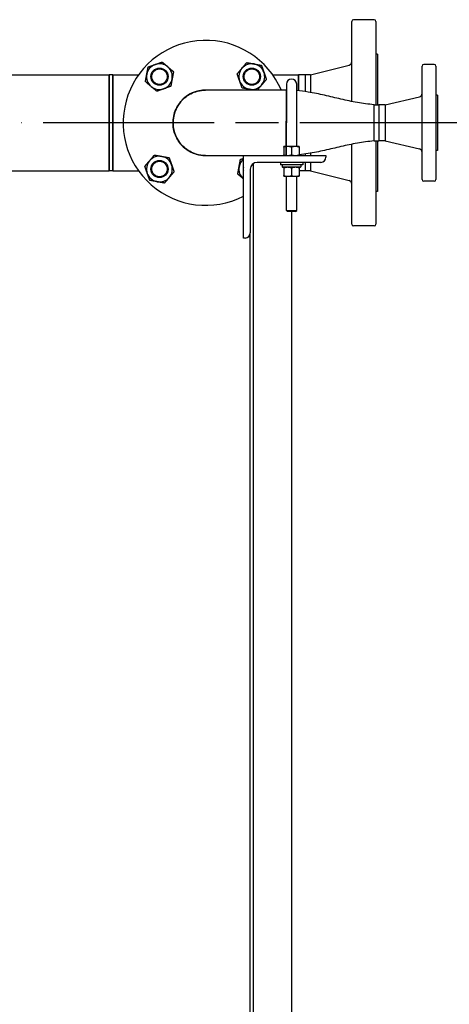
# Paper-space layout 'SHEET_3' of a CAD drawing. Header units: inches. Extents: x 3 to 360, y 8 to 227.
# Tile 115 of 117: x 311 to 326, y 159 to 195. Entities that reach past the tile are written whole.
import ezdxf

# ---------------------------------------------------------------- set-up
doc = ezdxf.new("R2010")
doc.units = ezdxf.units.IN
doc.header["$LTSCALE"] = 10.666667
doc.header["$MEASUREMENT"] = 0
doc.linetypes.add('CHAIN', pattern=[0.7087, 0.4724, -0.0591, 0.1181, -0.0591])
doc.layers.get('0').update_dxf_attribs({"lineweight": 25})
doc.layers.add('CENTER', color=7, linetype='CHAIN', lineweight=25)

psp = doc.layouts.new('SHEET_3')

# ---------------------------------------------------------------- linework, layer by layer
for p, q in [((322.6, 192.107), (322.6, 195.017)), ((323.413, 195.08), (322.663, 195.08)), ((323.475, 195.017), (323.475, 191.99)), ((323.538, 193.83), (323.475, 193.83)), ((323.538, 193.83), (323.538, 191.99)), ((321.1, 193.08), (322.505, 193.431)), ((325.158, 189.267), (325.158, 193.392)), ((325.595, 193.455), (325.22, 193.455)), ((325.658, 193.392), (325.658, 189.267)), ((289.038, 193.08), (313.778, 193.08)), ((313.778, 193.08), (313.778, 189.58)), ((313.778, 191.33), (313.778, 193.08)), ((313.903, 193.08), (313.778, 193.08)), ((313.903, 189.58), (313.903, 193.08)), ((313.903, 193.08), (314.846, 193.08)), ((313.903, 193.08), (313.903, 191.33)), ((319.719, 193.08), (320.663, 193.08)), ((320.663, 193.08), (320.663, 192.495)), ((320.663, 192.495), (320.663, 193.08)), ((320.905, 193.08), (320.663, 193.08)), ((320.905, 193.08), (320.905, 192.465)), ((321.1, 193.08), (320.905, 193.08)), ((320.905, 193.08), (320.905, 192.465)), ((321.1, 193.08), (321.1, 192.434)), ((320.22, 192.736), (320.22, 191.33)), ((320.595, 191.33), (320.595, 192.736)), ((320.212, 192.517), (317.283, 192.517)), ((320.212, 192.517), (320.22, 192.517)), ((323.814, 191.99), (325.061, 192.276)), ((325.72, 192.33), (325.658, 192.33)), ((325.72, 192.33), (325.72, 190.33)), ((323.408, 190.67), (323.408, 191.99)), ((323.408, 190.67), (323.408, 191.99)), ((323.408, 191.99), (323.588, 191.99)), ((323.588, 191.99), (323.588, 190.67)), ((323.814, 191.99), (323.588, 191.99)), ((323.588, 191.99), (323.588, 190.67)), ((323.814, 191.99), (323.814, 190.67)), ((313.778, 189.58), (313.778, 191.33)), ((313.903, 191.33), (313.903, 189.58)), ((320.22, 190.47), (320.22, 191.33)), ((320.595, 190.47), (320.595, 191.33)), ((320.267, 190.47), (320.126, 190.47)), ((320.126, 190.445), (320.126, 190.167)), ((320.548, 190.47), (320.267, 190.47)), ((320.408, 190.445), (320.408, 190.167)), ((320.689, 190.47), (320.548, 190.47)), ((320.689, 190.445), (320.689, 190.167)), ((322.6, 187.642), (322.6, 190.552)), ((323.408, 190.67), (323.588, 190.67)), ((323.475, 190.67), (323.475, 187.642)), ((323.538, 190.67), (323.538, 188.83)), ((323.814, 190.67), (323.588, 190.67)), ((323.814, 190.67), (325.061, 190.383)), ((317.283, 190.142), (318.658, 190.142)), ((318.658, 187.142), (318.658, 190.142)), ((318.658, 190.142), (321.658, 190.142)), ((320.905, 190.194), (320.905, 190.142)), ((320.905, 190.194), (320.905, 190.142)), ((321.1, 190.225), (321.1, 190.142)), ((321.658, 190.142), (321.658, 190.082)), ((325.72, 190.33), (325.658, 190.33)), ((319.006, 189.841), (319.006, 154.827)), ((321.468, 189.892), (319.158, 189.892)), ((320.002, 189.892), (320.002, 189.807)), ((320.814, 189.807), (320.002, 189.807)), ((320.068, 189.795), (320.068, 189.725)), ((320.748, 189.795), (320.748, 189.725)), ((320.814, 189.892), (320.814, 189.807)), ((320.905, 189.892), (320.905, 189.58)), ((320.905, 189.892), (320.905, 189.58)), ((321.1, 189.892), (321.1, 189.58)), ((289.538, 189.58), (313.778, 189.58)), ((313.903, 189.58), (313.778, 189.58)), ((313.903, 189.58), (314.846, 189.58)), ((318.658, 189.58), (318.658, 189.58)), ((318.908, 189.642), (318.908, 187.332)), ((320.736, 189.713), (320.079, 189.713)), ((320.126, 189.688), (320.126, 189.41)), ((320.126, 189.385), (320.267, 189.385)), ((320.22, 188.148), (320.22, 189.385)), ((320.267, 189.385), (320.548, 189.385)), ((320.408, 189.688), (320.408, 189.41)), ((320.548, 189.385), (320.689, 189.385)), ((320.595, 188.148), (320.595, 189.385)), ((320.689, 189.688), (320.689, 189.41)), ((320.905, 189.58), (320.689, 189.58)), ((321.1, 189.58), (320.905, 189.58)), ((321.1, 189.58), (322.505, 189.228)), ((325.595, 189.205), (325.22, 189.205)), ((323.538, 188.83), (323.475, 188.83)), ((320.22, 188.148), (320.595, 188.148)), ((320.258, 188.111), (320.22, 188.148)), ((320.558, 188.111), (320.258, 188.111)), ((320.42, 154.827), (320.42, 188.111)), ((320.558, 188.111), (320.595, 188.148)), ((323.413, 187.58), (322.663, 187.58)), ((318.908, 154.827), (318.908, 187.332)), ((318.718, 187.142), (318.658, 187.142))]:
    psp.add_line(p, q)
for centre, radius in [((315.603, 193.009), 0.313), ((318.962, 193.009), 0.313), ((315.603, 193.009), 0.281), ((318.962, 193.009), 0.281), ((315.603, 189.65), 0.313), ((315.603, 189.65), 0.281)]:
    psp.add_circle(centre, radius)
for centre, radius, start, end in [((322.663, 195.017), 0.0625, 90, 180), ((323.413, 195.017), 0.0625, 0, 90), ((317.283, 191.33), 3, 23.318, 297.2796), ((315.603, 193.009), 0.469, 109.5343, 169.5343), ((315.603, 193.009), 0.469, 49.5343, 109.5343), ((315.603, 193.009), 0.469, 349.5343, 49.5343), ((318.962, 193.009), 0.469, 139.5343, 199.5343), ((318.962, 193.009), 0.469, 79.5343, 139.5343), ((318.962, 193.009), 0.469, 19.5343, 79.5343), ((322.475, 193.552), 0.125, 284.0362, 0), ((325.22, 193.392), 0.0625, 90, 180), ((325.595, 193.392), 0.0625, 0, 90), ((315.603, 193.009), 0.469, 169.5343, 229.5343), ((318.962, 193.009), 0.469, 319.5343, 19.5343), ((315.603, 193.009), 0.469, 229.5343, 289.5343), ((315.603, 193.009), 0.469, 289.5343, 349.5343), ((318.962, 193.009), 0.469, 199.5343, 259.5343), ((318.962, 193.009), 0.469, 259.5343, 319.5343), ((320.408, 192.736), 0.187, 0, 180), ((317.283, 191.33), 1.19, 86.2854, 273.7146), ((317.283, 191.33), 1.19, 90.046, 135), ((317.283, 191.33), 1.19, 86.2854, 90.046), ((325.033, 192.398), 0.125, 282.9401, 0), ((317.283, 191.33), 1.19, 135, 273.7146), ((315.603, 189.65), 0.469, 79.5343, 139.5343), ((315.603, 189.65), 0.469, 19.5343, 79.5343), ((321.468, 190.082), 0.19, 270, 0), ((325.033, 190.261), 0.125, 0, 77.0599), ((315.603, 189.65), 0.469, 139.5343, 199.5343), ((315.603, 189.65), 0.469, 319.5343, 19.5343), ((318.962, 189.65), 0.469, 169.5343, 229.5081), ((318.962, 189.65), 0.469, 130.4919, 169.5343), ((318.962, 189.65), 0.312, 166.909, 193.091), ((319.158, 189.642), 0.25, 90, 180), ((320.079, 189.795), 0.0117, 90, 180), ((320.079, 189.725), 0.0118, 180, 270), ((320.736, 189.795), 0.0118, 0, 90), ((320.736, 189.725), 0.0117, 270, 0), ((315.603, 189.65), 0.469, 199.5343, 259.5343), ((315.603, 189.65), 0.469, 259.5343, 319.5343), ((322.475, 189.107), 0.125, 0, 75.9638), ((325.22, 189.267), 0.0625, 180, 270), ((325.595, 189.267), 0.0625, 270, 0), ((322.663, 187.642), 0.0625, 180, 270), ((323.413, 187.642), 0.0625, 270, 0), ((318.718, 187.332), 0.19, 270, 0)]:
    psp.add_arc(centre, radius, start, end)
for points, weights in [([(315.142, 193.094), (315.165, 193.218), (315.191, 193.36)], [1, 1.0930923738, 1.10906450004]), ([(315.191, 193.36), (315.328, 193.409), (315.446, 193.451)], [1.10906450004, 1.0930923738, 1]), ([(315.446, 193.451), (315.565, 193.493), (315.702, 193.541)], [1, 1.0930923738, 1.10906450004]), ([(315.702, 193.541), (315.812, 193.447), (315.907, 193.366)], [1.10906450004, 1.0930923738, 1]), ([(315.907, 193.366), (316.003, 193.284), (316.113, 193.19)], [1, 1.0930923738, 1.10906450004]), ([(318.43, 193.107), (318.524, 193.218), (318.605, 193.313)], [1.10906450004, 1.0930923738, 1]), ([(318.605, 193.313), (318.687, 193.409), (318.781, 193.519)], [1, 1.0930923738, 1.10906450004]), ([(318.781, 193.519), (318.924, 193.493), (319.047, 193.47)], [1.10906450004, 1.0930923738, 1]), ([(319.047, 193.47), (319.171, 193.447), (319.313, 193.421)], [1, 1.0930923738, 1.10906450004]), ([(319.313, 193.421), (319.362, 193.284), (319.404, 193.166)], [1.10906450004, 1.0930923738, 1]), ([(315.093, 192.828), (315.119, 192.971), (315.142, 193.094)], [1.10906450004, 1.0930923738, 1]), ([(316.113, 193.19), (316.087, 193.047), (316.064, 192.924)], [1.10906450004, 1.0930923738, 1]), ([(318.52, 192.852), (318.478, 192.971), (318.43, 193.107)], [1, 1.0930923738, 1.10906450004]), ([(319.404, 193.166), (319.446, 193.047), (319.494, 192.911)], [1, 1.0930923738, 1.10906450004]), ([(315.299, 192.652), (315.203, 192.734), (315.093, 192.828)], [1, 1.0930923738, 1.10906450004]), ([(315.505, 192.477), (315.395, 192.571), (315.299, 192.652)], [1.10906450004, 1.0930923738, 1]), ([(316.015, 192.658), (315.878, 192.609), (315.76, 192.567)], [1.10906450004, 1.0930923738, 1]), ([(316.064, 192.924), (316.041, 192.8), (316.015, 192.658)], [1, 1.0930923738, 1.10906450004]), ([(318.611, 192.597), (318.562, 192.734), (318.52, 192.852)], [1.10906450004, 1.0930923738, 1]), ([(318.877, 192.548), (318.753, 192.571), (318.611, 192.597)], [1, 1.0930923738, 1.10906450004]), ([(319.319, 192.705), (319.243, 192.617), (319.158, 192.517)], [1, 1.08521387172, 1.1058086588]), ([(319.494, 192.911), (319.4, 192.8), (319.319, 192.705)], [1.10906450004, 1.0930923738, 1]), ([(315.76, 192.567), (315.642, 192.525), (315.505, 192.477)], [1, 1.0930923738, 1.10906450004]), ([(319.044, 192.517), (318.958, 192.533), (318.877, 192.548)], [1.08725802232, 1.05924835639, 1]), ([(320.267, 190.47), (320.202, 190.47), (320.126, 190.445)], [1, 1.0930923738, 1.10906450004]), ([(320.126, 190.445), (320.126, 190.47), (320.126, 190.47)], [1.10906450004, 1.0930923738, 1]), ([(320.408, 190.445), (320.332, 190.47), (320.267, 190.47)], [1.10906450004, 1.0930923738, 1]), ([(320.548, 190.47), (320.483, 190.47), (320.408, 190.445)], [1, 1.0930923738, 1.10906450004]), ([(320.689, 190.445), (320.613, 190.47), (320.548, 190.47)], [1.10906450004, 1.0930923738, 1]), ([(320.689, 190.47), (320.689, 190.47), (320.689, 190.445)], [1, 1.0930923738, 1.10906450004]), ([(315.247, 189.954), (315.328, 190.05), (315.422, 190.16)], [1, 1.0930923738, 1.10906450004]), ([(315.422, 190.16), (315.565, 190.134), (315.688, 190.111)], [1.10906450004, 1.0930923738, 1]), ([(315.688, 190.111), (315.812, 190.088), (315.954, 190.062)], [1, 1.0930923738, 1.10906450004]), ([(320.126, 190.167), (320.202, 190.142), (320.267, 190.142)], [1.10906450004, 1.0930923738, 1]), ([(320.126, 190.142), (320.126, 190.142), (320.126, 190.167)], [1, 1.0930923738, 1.10906450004]), ([(320.267, 190.142), (320.332, 190.142), (320.408, 190.167)], [1, 1.0930923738, 1.10906450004]), ([(320.408, 190.167), (320.483, 190.142), (320.548, 190.142)], [1.10906450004, 1.0930923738, 1]), ([(320.548, 190.142), (320.613, 190.142), (320.689, 190.167)], [1, 1.0930923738, 1.10906450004]), ([(320.689, 190.167), (320.689, 190.142), (320.689, 190.142)], [1.10906450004, 1.0930923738, 1]), ([(315.071, 189.749), (315.165, 189.859), (315.247, 189.954)], [1.10906450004, 1.0930923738, 1]), ([(315.161, 189.494), (315.119, 189.612), (315.071, 189.749)], [1, 1.0930923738, 1.10906450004]), ([(315.954, 190.062), (316.003, 189.925), (316.045, 189.807)], [1.10906450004, 1.0930923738, 1]), ([(316.045, 189.807), (316.087, 189.689), (316.135, 189.552)], [1, 1.0930923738, 1.10906450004]), ([(318.452, 189.469), (318.478, 189.612), (318.501, 189.735)], [1.10906450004, 1.0930923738, 1]), ([(318.501, 189.735), (318.524, 189.859), (318.55, 190.002)], [1, 1.0930923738, 1.10906450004]), ([(318.55, 190.002), (318.606, 190.021), (318.658, 190.04)], [1.10906450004, 1.10244741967, 1.08259375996]), ([(315.252, 189.238), (315.203, 189.375), (315.161, 189.494)], [1.10906450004, 1.0930923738, 1]), ([(316.135, 189.552), (316.041, 189.442), (315.96, 189.346)], [1.10906450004, 1.0930923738, 1]), ([(318.658, 189.294), (318.562, 189.375), (318.452, 189.469)], [1.00014568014, 1.09310487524, 1.10906450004]), ([(320.267, 189.713), (320.202, 189.713), (320.126, 189.688)], [1, 1.0930923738, 1.10906450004]), ([(320.126, 189.688), (320.126, 189.713), (320.126, 189.713)], [1.10906450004, 1.0930923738, 1]), ([(320.126, 189.41), (320.202, 189.385), (320.267, 189.385)], [1.10906450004, 1.0930923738, 1]), ([(320.126, 189.385), (320.126, 189.385), (320.126, 189.41)], [1, 1.0930923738, 1.10906450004]), ([(320.408, 189.688), (320.332, 189.713), (320.267, 189.713)], [1.10906450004, 1.0930923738, 1]), ([(320.267, 189.385), (320.332, 189.385), (320.408, 189.41)], [1, 1.0930923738, 1.10906450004]), ([(320.548, 189.713), (320.483, 189.713), (320.408, 189.688)], [1, 1.0930923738, 1.10906450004]), ([(320.408, 189.41), (320.483, 189.385), (320.548, 189.385)], [1.10906450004, 1.0930923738, 1]), ([(320.689, 189.688), (320.613, 189.713), (320.548, 189.713)], [1.10906450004, 1.0930923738, 1]), ([(320.548, 189.385), (320.613, 189.385), (320.689, 189.41)], [1, 1.0930923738, 1.10906450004]), ([(320.689, 189.713), (320.689, 189.713), (320.689, 189.688)], [1, 1.0930923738, 1.10906450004]), ([(320.689, 189.41), (320.689, 189.385), (320.689, 189.385)], [1.10906450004, 1.0930923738, 1]), ([(315.518, 189.189), (315.395, 189.212), (315.252, 189.238)], [1, 1.0930923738, 1.10906450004]), ([(315.784, 189.14), (315.642, 189.166), (315.518, 189.189)], [1.10906450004, 1.0930923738, 1]), ([(315.96, 189.346), (315.878, 189.25), (315.784, 189.14)], [1, 1.0930923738, 1.10906450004])]:
    psp.add_rational_spline(points, weights, degree=2)
for points, knots in [([(317.283, 190.142), (317.165, 190.142), (317.047, 190.16), (316.773, 190.244), (316.623, 190.329), (316.377, 190.546), (316.279, 190.676), (316.139, 190.971), (316.1, 191.136), (316.092, 191.483), (316.13, 191.664), (316.278, 191.986), (316.386, 192.127), (316.656, 192.354), (316.819, 192.437), (317.087, 192.505), (317.185, 192.517), (317.283, 192.517)], [-8.704808, -8.704808, -8.704808, -8.704808, -7.875496, -7.875496, -6.6975, -6.6975, -5.579306, -5.579306, -4.415028, -4.415028, -3.151371, -3.151371, -1.935573, -1.935573, -0.684377, -0.684377, 0, 0, 0, 0]), ([(317.283, 192.517), (317.185, 192.517), (317.087, 192.505), (316.819, 192.437), (316.656, 192.354), (316.386, 192.127), (316.278, 191.986), (316.13, 191.664), (316.092, 191.483), (316.1, 191.136), (316.139, 190.971), (316.279, 190.676), (316.377, 190.546), (316.623, 190.329), (316.773, 190.244), (317.047, 190.16), (317.165, 190.142), (317.283, 190.142)], [0, 0, 0, 0, 0.684377, 0.684377, 1.935573, 1.935573, 3.151371, 3.151371, 4.415028, 4.415028, 5.579306, 5.579306, 6.6975, 6.6975, 7.875496, 7.875496, 8.704808, 8.704808, 8.704808, 8.704808]), ([(320.212, 192.517), (320.212, 192.517), (320.212, 192.505), (320.212, 192.437), (320.211, 192.354), (320.211, 192.127), (320.211, 191.986), (320.211, 191.664), (320.211, 191.483), (320.211, 191.136), (320.211, 190.971), (320.211, 190.69), (320.211, 190.57), (320.211, 190.47)], [-17.41445, -17.41445, -17.41445, -17.41445, -16.730073, -16.730073, -15.478877, -15.478877, -14.263079, -14.263079, -12.999422, -12.999422, -11.835144, -11.835144, -10.82075, -10.82075, -10.82075, -10.82075]), ([(320.212, 192.517), (320.212, 192.517), (320.212, 192.505), (320.212, 192.437), (320.211, 192.354), (320.211, 192.127), (320.211, 191.986), (320.211, 191.664), (320.211, 191.483), (320.211, 191.136), (320.211, 190.971), (320.211, 190.676), (320.211, 190.546), (320.211, 190.329), (320.212, 190.244), (320.212, 190.16), (320.212, 190.142), (320.212, 190.142), (320.213, 190.142), (320.213, 190.16), (320.213, 190.245), (320.214, 190.33), (320.215, 190.548), (320.215, 190.678), (320.216, 190.984), (320.216, 191.163), (320.216, 191.357), (320.216, 191.372), (320.216, 191.386)], [0, 0, 0, 0, 0.342101, 0.342101, 0.967539, 0.967539, 1.575282, 1.575282, 2.206949, 2.206949, 2.788939, 2.788939, 3.347893, 3.347893, 3.93674, 3.93674, 4.352498, 4.352498, 4.352498, 4.768256, 4.768256, 5.35743, 5.35743, 5.915677, 5.915677, 6.542768, 6.542768, 6.5937, 6.5937, 6.5937, 6.5937]), ([(323.408, 191.99), (323.205, 192.009), (323.003, 192.033), (322.603, 192.104), (322.405, 192.147), (322.008, 192.238), (321.81, 192.286), (321.412, 192.375), (321.213, 192.417), (320.874, 192.471), (320.735, 192.488), (320.595, 192.502)], [0, 0, 0, 0, 1.548727, 1.548727, 3.097455, 3.097455, 4.646182, 4.646182, 6.194909, 6.194909, 7.265482, 7.265482, 7.265482, 7.265482]), ([(323.408, 190.67), (323.205, 190.65), (323.003, 190.626), (322.603, 190.556), (322.405, 190.512), (322.008, 190.421), (321.81, 190.373), (321.412, 190.284), (321.213, 190.243), (320.905, 190.193), (320.797, 190.179), (320.689, 190.167)], [0, 0, 0, 0, 1.548727, 1.548727, 3.097455, 3.097455, 4.646182, 4.646182, 6.194909, 6.194909, 7.02608, 7.02608, 7.02608, 7.02608])]:
    psp.add_open_spline(points, degree=3, knots=knots)
for points in [[(317.283, 192.517), (317.283, 192.517), (317.283, 192.517), (317.283, 192.517)], [(317.283, 192.517), (317.283, 192.517), (317.283, 192.517), (317.283, 192.517)], [(320.212, 192.517), (320.212, 192.517), (320.212, 192.517), (320.212, 192.517)], [(320.212, 192.517), (320.212, 192.517), (320.212, 192.517), (320.212, 192.517)]]:
    psp.add_open_spline(points, degree=3)
at = {"layer": 'CENTER', "linetype": 'CHAIN', "ltscale": 1.234655}
psp.add_line((326.928, 191.33), (310.585, 191.33), dxfattribs=at)

doc.saveas('drawing.dxf')
